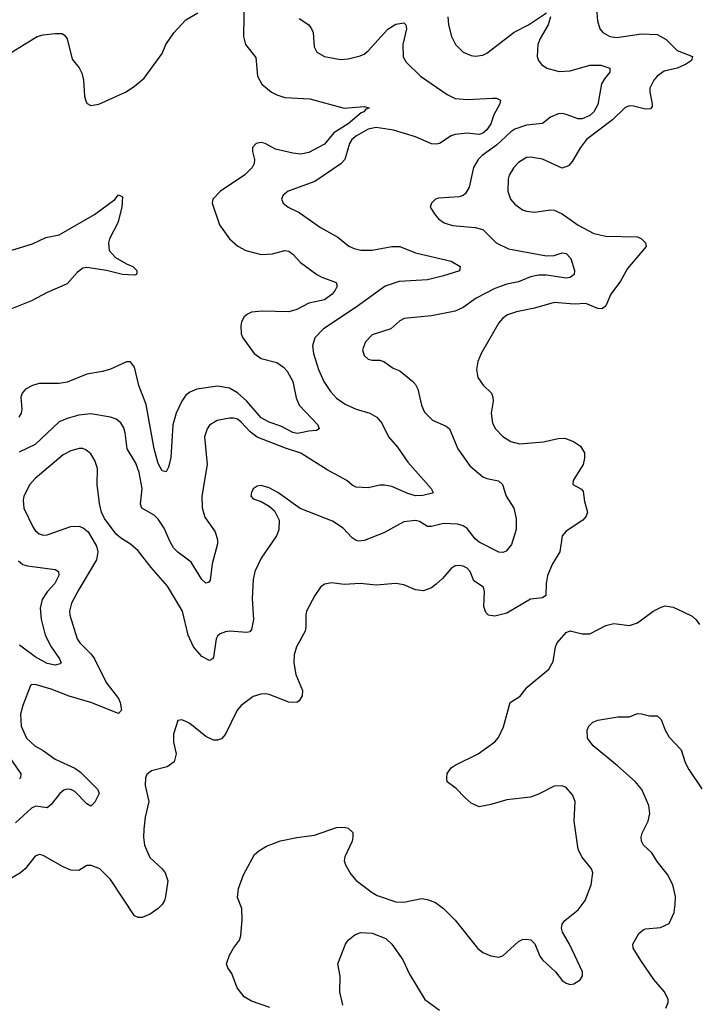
# Model space of a CAD drawing. Header units: inches. Extents: x 1245430 to 1420861, y 606325 to 671315.
# Tile 226 of 256: x 1346651 to 1350077, y 654026 to 658995. Entities that reach past the tile are written whole.
import ezdxf

# ---------------------------------------------------------------- set-up
doc = ezdxf.new("R2010")
doc.units = ezdxf.units.IN
doc.header["$MEASUREMENT"] = 0
doc.layers.add('B3645', color=7, linetype='Continuous')
doc.layers.add('B3655', color=7, linetype='Continuous')

msp = doc.modelspace()

# ---------------------------------------------------------------- linework, layer by layer
at = {"layer": 'B3645', "color": 5}
for points, elevation in [([(1347784.3, 659110), (1347781.6, 658910), (1347790.3, 658870), (1347844, 658804), (1347851.2, 658711.2), (1347873.4, 658670), (1347922.4, 658630), (1347950, 658615.5), (1347990, 658602.6), (1348116.4, 658596.4), (1348290, 658549.1), (1348390, 658557.6), (1348414.8, 658550), (1348397.6, 658542.4), (1348388.2, 658530), (1348375.5, 658524.5), (1348310.1, 658470), (1348236.2, 658423.8), (1348190, 658367.9), (1348110, 658324.3), (1348070, 658316.6), (1348030, 658321.1), (1347942.2, 658342.2), (1347890, 658370.4), (1347870, 658375), (1347845.7, 658370), (1347827.1, 658350), (1347825.8, 658330), (1347835.8, 658290), (1347834.4, 658270), (1347825, 658250), (1347788.3, 658211.7), (1347664.9, 658130), (1347626.7, 658090), (1347622.4, 658070), (1347660.2, 657960.2), (1347710.3, 657890), (1347751.8, 657851.8), (1347793.4, 657830), (1347870, 657811), (1347926.6, 657813.4), (1347990, 657830.3), (1348010, 657827.4), (1348030, 657812.2), (1348068.9, 657770), (1348151.5, 657710), (1348176, 657696), (1348248.9, 657668.9), (1348254.3, 657650), (1348243.9, 657630), (1348228.1, 657610), (1348190, 657581.2), (1348110, 657564.7), (1348050, 657532.2), (1348010, 657520.5), (1347874.8, 657525.2), (1347821.5, 657518.5), (1347800.5, 657510), (1347783.8, 657496.2), (1347770.3, 657470), (1347766.9, 657450), (1347769.1, 657410), (1347777.8, 657390), (1347834.3, 657310), (1347870, 657286.2), (1347950, 657265.5), (1347982.5, 657242.5), (1348001.8, 657221.8), (1348029.6, 657170), (1348046.8, 657086.8), (1348062.5, 657050), (1348156.5, 656950), (1348163.1, 656930), (1348150, 656921.5), (1348110, 656918.9), (1348070, 656909.9), (1348050, 656907.8), (1348030, 656912.1), (1347970, 656944.3), (1347910, 656964.1), (1347870, 656985.6), (1347797.6, 657070), (1347750, 657112), (1347710, 657135.1), (1347650, 657146.6), (1347545.5, 657130), (1347510, 657115.7), (1347490, 657099.8), (1347469.2, 657070.8), (1347440.4, 657010), (1347424.8, 656950), (1347413.9, 656786.1), (1347402.6, 656737.4), (1347390, 656714), (1347370, 656718.7), (1347350, 656755.6), (1347330, 656829.5), (1347290, 657053.6), (1347253.2, 657150), (1347230, 657241.2), (1347210, 657269.3), (1347190, 657269.5), (1347110, 657232), (1347070, 657219.3), (1346990, 657206), (1346890, 657166.6), (1346850, 657159.8), (1346750, 657159.8), (1346716.3, 657150), (1346680.4, 657130), (1346663.7, 657110), (1346657.4, 657090), (1346662.6, 657030), (1346659.2, 657010), (1346647.6, 656990)], 920), ([(1349563.1, 659050), (1349568.9, 658988.9), (1349580.4, 658950), (1349594.9, 658930), (1349630.2, 658910.2), (1349666.3, 658906.3), (1349790, 658923.3), (1349870, 658920.1), (1349914.6, 658894.6), (1349970, 658840.3), (1350000, 658828.6)], 980), ([(1346608.7, 658830), (1346739, 658910), (1346770, 658918.7), (1346830, 658926.4), (1346864.9, 658924.9), (1346876.7, 658916.7), (1346890, 658898), (1346916.7, 658796.7), (1346952.1, 658752), (1346965.3, 658725.3), (1346974, 658690), (1346977.6, 658610), (1346984.6, 658584.6), (1346992.4, 658572.4), (1347010, 658562), (1347050, 658568.7), (1347188, 658632), (1347230, 658659.5), (1347279.1, 658700.9), (1347370, 658825.5), (1347388.5, 658870), (1347430, 658928.8), (1347490, 658995.3), (1347550, 659030.4)], 920), ([(1349331.3, 659010), (1349318.8, 658970), (1349279.3, 658900.7), (1349266.8, 658870), (1349264.3, 658810), (1349270.2, 658790.2), (1349284.6, 658770), (1349312.7, 658750), (1349373.9, 658733.9), (1349430, 658738.1), (1349530, 658766.5), (1349585.2, 658765.2), (1349630.7, 658750), (1349630.6, 658730), (1349602.9, 658697.1), (1349588.2, 658671.8), (1349570, 658566.9), (1349550.1, 658530), (1349530, 658512.5), (1349490, 658495.8), (1349470, 658495.3), (1349410, 658517.4), (1349390, 658521.6), (1349370, 658519.8), (1349330, 658503.9), (1349290, 658471), (1349210, 658463.2), (1349150, 658442.2), (1349130, 658429), (1349058.6, 658361.4), (1348985.5, 658310), (1348965.2, 658290), (1348942.3, 658250), (1348920.6, 658150), (1348901.8, 658118.2), (1348890, 658108.4), (1348870, 658102.2), (1348764.7, 658095.3), (1348750.8, 658090), (1348730.7, 658070), (1348724, 658050), (1348748.2, 658010), (1348766, 657990), (1348794, 657970), (1348836.3, 657956.3), (1348950, 657946.7), (1348990, 657936.5), (1349056.4, 657870), (1349118.6, 657838.6), (1349310, 657803.5), (1349350, 657804.9), (1349390, 657818.5), (1349410, 657815.6), (1349432.8, 657790), (1349452.8, 657730), (1349450, 657709.7), (1349430, 657694), (1349410, 657690.9), (1349310, 657706.6), (1349270, 657705.9), (1349230, 657697.4), (1349170, 657672.8), (1349110, 657660.1), (1349050, 657639.2), (1348954.9, 657590), (1348890, 657543.5), (1348850, 657525.1), (1348730, 657500.5), (1348592.5, 657487.5), (1348570, 657475.1), (1348524.2, 657435.8), (1348430, 657404.2), (1348396.4, 657370), (1348381.6, 657330), (1348390, 657301), (1348410, 657282), (1348430, 657277.1), (1348470, 657277.1), (1348490, 657270.5), (1348537.3, 657237.3), (1348570, 657223), (1348636.3, 657170), (1348650, 657154), (1348661.1, 657130), (1348679, 657050), (1348695.3, 657015.3), (1348734.8, 656974.8), (1348803.9, 656943.9), (1348821.3, 656930), (1348862.8, 656830), (1348923.8, 656743.8), (1348988.6, 656688.6), (1349010, 656679.6), (1349067.6, 656667.6), (1349088.2, 656650), (1349106.7, 656590), (1349145.7, 656530), (1349157.4, 656477.4), (1349158.2, 656421.8), (1349133.9, 656346.1), (1349107.1, 656312.9), (1349090, 656305.8), (1349070, 656307.3), (1348970, 656359.3), (1348950, 656375.4), (1348910, 656427), (1348890, 656441.5), (1348861.2, 656450), (1348790, 656452.8), (1348730, 656437.7), (1348710, 656437.2), (1348670, 656462.4), (1348650, 656468), (1348590, 656460.5), (1348490, 656405.6), (1348390, 656367.7), (1348363.8, 656363.8), (1348350, 656367.1), (1348330, 656381.1), (1348284.7, 656430), (1348230, 656464.7), (1348067.8, 656527.8), (1347954, 656610), (1347910, 656632.7), (1347870, 656645.2), (1347850, 656641.2), (1347830, 656628), (1347821, 656610), (1347818, 656590), (1347830, 656578), (1347870, 656564), (1347910, 656540.7), (1347937, 656517), (1347961.6, 656470), (1347959.9, 656420.1), (1347948.2, 656390), (1347870, 656278), (1347838.7, 656210), (1347830.4, 656170), (1347824.9, 656075.1), (1347831.5, 655968.5), (1347822, 655918), (1347813.1, 655906.9), (1347797.6, 655902.4), (1347710, 655908.9), (1347690, 655906.6), (1347663.9, 655896.1), (1347650, 655883.6), (1347643.2, 655870), (1347630, 655779), (1347624.9, 655770), (1347610, 655762), (1347570, 655781.4), (1347527.8, 655830), (1347501.8, 655890), (1347472.7, 656010), (1347397.1, 656137.1), (1347314.7, 656230), (1347250, 656315.6), (1347211.3, 656348.7), (1347160.3, 656380.3), (1347138.8, 656398.8), (1347078.6, 656478.6), (1347064, 656510), (1347053.6, 656553.6), (1347042.4, 656650), (1347044.5, 656730), (1347030.6, 656770.6), (1347010, 656803.6), (1346985.3, 656825.3), (1346970, 656831), (1346950.9, 656830.9), (1346910, 656819.3), (1346870, 656799.3), (1346730, 656679.8), (1346702.2, 656650), (1346672.1, 656590), (1346668.4, 656570), (1346672.7, 656530), (1346716.8, 656436.8), (1346730, 656418), (1346750, 656400.9), (1346770, 656394), (1346790, 656396.1), (1346910, 656437.3), (1346950, 656439.5), (1346971.5, 656431.5), (1346997.1, 656410), (1347038.7, 656338.7), (1347046, 656310), (1347039, 656270), (1346950, 656120.4), (1346913.5, 656050), (1346902.7, 656010), (1346904.1, 655990), (1346940.9, 655870), (1346954.9, 655850), (1347010, 655795.6), (1347028.1, 655770), (1347087.8, 655650), (1347149.4, 655570), (1347158.3, 655550), (1347165.3, 655510), (1347150, 655493.3), (1347010, 655549.2), (1346901.1, 655581.1), (1346810, 655615.9), (1346730, 655639.5), (1346710, 655639), (1346705.5, 655634.5), (1346666.4, 655533.6), (1346655.4, 655490), (1346659, 655430), (1346686.2, 655370), (1346727.9, 655330), (1346770, 655307.7), (1346830, 655263.2), (1346930, 655217.4), (1346958.5, 655198.5), (1347045.3, 655110), (1347052, 655090), (1347030, 655046.6), (1347010, 655026.9), (1346990, 655037.6), (1346930, 655099.9), (1346910, 655110.4), (1346890, 655112.3), (1346873.8, 655106.2), (1346853.6, 655090), (1346810, 655034.2), (1346790, 655018), (1346733.3, 655026.7), (1346710, 655016.1), (1346630, 654942.9)], 960), ([(1348062, 659002), (1348110.2, 658970.2), (1348124.2, 658950), (1348132.4, 658930), (1348138.3, 658858.3), (1348151.6, 658831.6), (1348190.2, 658810.2), (1348270, 658794.4), (1348310, 658797.6), (1348370, 658813.4), (1348390, 658821.8), (1348410, 658837.6), (1348510, 658947.8), (1348550, 658972.3), (1348590, 658979.3), (1348600.5, 658970), (1348603.1, 658950), (1348585.3, 658870), (1348587.6, 658807.6), (1348601.5, 658781.5), (1348674, 658710), (1348810, 658617.4), (1348850, 658598), (1348910, 658593.1), (1349039.9, 658599.9), (1349058.6, 658598.6), (1349078.8, 658590), (1349075.5, 658570), (1349045.2, 658514.8), (1349029.2, 658470), (1349010, 658439.8), (1348990, 658422.6), (1348970, 658416.2), (1348910, 658423.4), (1348850, 658416.2), (1348830, 658408.8), (1348770, 658371), (1348753.6, 658366.4), (1348730, 658369.7), (1348650, 658404.8), (1348537.6, 658437.6), (1348450, 658451.1), (1348410, 658442.6), (1348352.2, 658410), (1348328.4, 658390), (1348316.3, 658370), (1348292.3, 658290), (1348272.4, 658267.6), (1348140.4, 658179.6), (1348006.8, 658130), (1347980.7, 658110), (1347973.4, 658090), (1347980.7, 658070), (1348006.8, 658050), (1348062.6, 658022.6), (1348170, 657947.4), (1348257.8, 657897.8), (1348312.1, 657852.1), (1348340, 657840), (1348372.7, 657832.7), (1348430, 657832.6), (1348530, 657850.2), (1348570, 657850.2), (1348650, 657819.3), (1348830, 657777.3), (1348874.4, 657750), (1348871.4, 657728.6), (1348790, 657702), (1348710, 657682.3), (1348566.3, 657673.7), (1348495.6, 657650), (1348350, 657545), (1348184.9, 657435.1), (1348141.5, 657390), (1348129, 657350), (1348134, 657310), (1348159.1, 657230), (1348185.8, 657170), (1348219.6, 657119.6), (1348250, 657086), (1348294.4, 657054.4), (1348349.4, 657029.4), (1348419.1, 657010), (1348454, 656990), (1348479, 656959), (1348513.7, 656890), (1348557.6, 656837.6), (1348610, 656762.6), (1348728.2, 656630), (1348739.3, 656610), (1348734.9, 656605.1), (1348685.5, 656594.5), (1348650, 656592.8), (1348610, 656603.4), (1348530, 656639.5), (1348493.3, 656646.6), (1348470, 656646.1), (1348410, 656632.4), (1348350, 656636.8), (1348330, 656646.9), (1348302.4, 656670), (1348202.9, 656722.9), (1348070, 656808.1), (1347992.8, 656832.8), (1347850, 656889), (1347815.1, 656915.1), (1347770, 656963.5), (1347750, 656978.5), (1347730, 656985.1), (1347710, 656985.1), (1347647.6, 656972.4), (1347610, 656949.5), (1347597, 656930), (1347584.6, 656890), (1347596.9, 656750), (1347571, 656590), (1347571.9, 656531.9), (1347585.1, 656485.1), (1347638.3, 656410), (1347650.2, 656370), (1347650.2, 656349.8), (1347622.6, 656250), (1347612.4, 656167.6), (1347604.9, 656155.1), (1347590, 656152), (1347570, 656169.6), (1347517, 656257), (1347450, 656307.6), (1347427.8, 656330), (1347410, 656359.7), (1347380.9, 656430), (1347350, 656474.7), (1347330, 656494.1), (1347267.1, 656530), (1347261, 656550), (1347269.8, 656630), (1347254, 656710), (1347237.3, 656757.3), (1347192.9, 656830), (1347184.2, 656910), (1347176.3, 656936.3), (1347161.1, 656961.1), (1347138.7, 656978.7), (1347109.8, 656989.8), (1347010, 657005.8), (1346950, 656999.8), (1346890, 656983.1), (1346850, 656965.1), (1346730, 656851.5), (1346647.7, 656812.3)], 940), ([(1348813, 659010), (1348815.5, 658970), (1348830.3, 658910), (1348852, 658870), (1348890, 658832), (1348930, 658814.6), (1348950, 658811.8), (1348990, 658816.5), (1349010, 658826.3), (1349147.8, 658932.2), (1349219.6, 658970), (1349310, 659030.4)], 960), ([(1350000, 658764.1), (1349970, 658750.6), (1349905.1, 658734.9), (1349870, 658710.6), (1349852.7, 658690), (1349832.8, 658650), (1349832.6, 658630), (1349844.9, 658570), (1349843.4, 658556.6), (1349835.3, 658544.7), (1349810, 658543.9), (1349750, 658559.3), (1349730, 658559.8), (1349708.1, 658551.9), (1349643.9, 658490), (1349512.4, 658390), (1349482.4, 658350), (1349440.4, 658279.6), (1349421.6, 658258.4), (1349390, 658246.9), (1349290, 658291.6), (1349230, 658301.8), (1349210, 658299.3), (1349170, 658275.3), (1349146.5, 658250), (1349122.3, 658210), (1349116.5, 658190), (1349116.1, 658130), (1349129, 658090), (1349150, 658063.6), (1349190, 658036.5), (1349210, 658029.1), (1349250, 658024.4), (1349330, 658035.6), (1349350, 658034.6), (1349390, 658015.6), (1349470, 657958.6), (1349550, 657916.9), (1349610, 657902.3), (1349770, 657899), (1349790.4, 657890), (1349810.5, 657870), (1349813, 657850), (1349720, 657740), (1349684.2, 657675.8), (1349636.1, 657610), (1349610, 657551.8), (1349598.2, 657541.8), (1349590, 657536.9), (1349570, 657537.7), (1349510, 657562.7), (1349450, 657559.8), (1349350, 657568), (1349250, 657539.4), (1349158.5, 657521.5), (1349113.5, 657506.5), (1349090.2, 657489.8), (1349070, 657465.6), (1348980.3, 657310), (1348964.2, 657270), (1348957, 657230), (1348964.4, 657190), (1348990.2, 657150.2), (1349033.1, 657110), (1349040.3, 657090), (1349041.3, 657070), (1349032.1, 657010), (1349038.8, 656958.8), (1349052.8, 656930), (1349090, 656891.5), (1349130, 656865.8), (1349174.5, 656854.5), (1349294.8, 656865.2), (1349370, 656882), (1349402.8, 656882.8), (1349446.4, 656866.4), (1349483, 656843), (1349502.8, 656810), (1349503, 656783), (1349496, 656750), (1349444.9, 656670), (1349444, 656650), (1349486.9, 656626.9), (1349494.9, 656614.9), (1349503.2, 656563.2), (1349518, 656510), (1349510.5, 656490), (1349493.4, 656470), (1349410, 656414.5), (1349390.5, 656390), (1349377.6, 656310), (1349340.3, 656250), (1349316.5, 656190), (1349309, 656150), (1349306.8, 656090), (1349290, 656078), (1349230, 656071.6), (1349110, 656000.7), (1349050, 655985.6), (1349018, 655990), (1349004.2, 656004.2), (1348994.5, 656034.5), (1348998, 656110), (1348991.8, 656131.8), (1348943.6, 656163.6), (1348924.5, 656210), (1348910, 656226.6), (1348890, 656237), (1348870, 656240.9), (1348850, 656239.3), (1348830, 656226), (1348785.2, 656174.8), (1348753.7, 656146.3), (1348730, 656128.3), (1348690, 656112.8), (1348650, 656117.4), (1348590, 656143.5), (1348550, 656149.7), (1348450, 656142.2), (1348370, 656149.7), (1348290, 656144.4), (1348227.3, 656152.7), (1348190, 656146), (1348170, 656131.5), (1348140.3, 656090), (1348099.6, 656010), (1348095.6, 655990), (1348096.5, 655930), (1348091.8, 655910), (1348048.9, 655830), (1348037.3, 655790), (1348034.7, 655750), (1348044.7, 655690), (1348078.3, 655610), (1348077.1, 655582.9), (1348062.6, 655557.4), (1348050, 655549.5), (1348010, 655551), (1347910.4, 655589.6), (1347890, 655592.4), (1347867.8, 655592.2), (1347830, 655579.6), (1347770, 655533.6), (1347748.5, 655510), (1347690, 655389.5), (1347670, 655366), (1347650, 655358.7), (1347630, 655359.7), (1347590, 655378), (1347510, 655442.7), (1347490, 655454), (1347470, 655462), (1347450, 655458), (1347428.4, 655390), (1347427, 655350), (1347441.6, 655290), (1347430.8, 655250), (1347395.3, 655224.7), (1347316, 655204), (1347293.4, 655186.6), (1347286.7, 655170), (1347284.9, 655130), (1347302.8, 655050), (1347285, 654970), (1347277.2, 654910), (1347276.2, 654870), (1347281.8, 654830), (1347307.3, 654767.3), (1347370.4, 654710), (1347386, 654690), (1347399.1, 654650), (1347388, 654570), (1347383, 654550), (1347370.6, 654530), (1347350.8, 654510), (1347310, 654480.9), (1347270, 654464.5), (1347250, 654464.5), (1347230, 654473.2), (1347110, 654656.3), (1347055.6, 654710), (1347012.8, 654727.2), (1346990, 654727.3), (1346950, 654702.4), (1346910, 654702.6), (1346870, 654720.4), (1346770, 654778), (1346750, 654781.6), (1346730, 654774), (1346679, 654710), (1346654.6, 654690), (1346590, 654651.5)], 980), ([(1346550, 657813.1), (1346716.3, 657863.7), (1346783.4, 657896.6), (1346850.7, 657909.3), (1347028, 658012), (1347131.6, 658088.4), (1347150, 658110.7), (1347170, 658102), (1347167, 658050), (1347146.9, 657970), (1347104, 657890), (1347099.8, 657870), (1347103.6, 657830), (1347135.3, 657795.3), (1347190, 657763.7), (1347223, 657750), (1347243, 657730), (1347242.8, 657717.2), (1347241, 657710), (1347230, 657706), (1347170, 657709.7), (1347088.8, 657728.8), (1346990, 657744.2), (1346970, 657741.1), (1346940.6, 657719.4), (1346890, 657661.5), (1346790, 657618.1), (1346710, 657576.6), (1346550, 657512.2)], 880), ([(1346644.8, 656264.8), (1346666.7, 656246.7), (1346690, 656239), (1346830, 656220.8), (1346846.7, 656210), (1346849.1, 656190), (1346828.5, 656150), (1346790, 656107.7), (1346764.1, 656070), (1346754.8, 656025.2), (1346758.8, 655970), (1346780.4, 655890), (1346810.7, 655830), (1346851.8, 655770), (1346860.3, 655750), (1346856, 655744), (1346830, 655737.3), (1346790, 655745.5), (1346730, 655780.1), (1346650, 655838.8)], 940), ([(1347913.2, 654010), (1347821.3, 654041.3), (1347784.2, 654064.2), (1347749.6, 654110), (1347721.5, 654181.5), (1347702.7, 654210), (1347696, 654230), (1347710, 654274.8), (1347729.7, 654310.3), (1347760.9, 654350), (1347767.5, 654372.5), (1347774.2, 654454.2), (1347773.2, 654510), (1347750, 654566), (1347756.2, 654610), (1347781.1, 654678.9), (1347837, 654783), (1347858.4, 654801.6), (1347896.4, 654823.6), (1347968.5, 654851.5), (1348050, 654868.8), (1348140.1, 654879.9), (1348250, 654919.1), (1348290, 654920.7), (1348310, 654914.8), (1348332.8, 654892.8), (1348333.4, 654870), (1348330.4, 654850), (1348292, 654770), (1348288.9, 654750), (1348295.8, 654730), (1348322.7, 654682.7), (1348350, 654650.4), (1348430, 654590.6), (1348455.6, 654575.6), (1348550, 654542.8), (1348590, 654542), (1348679.5, 654559.5), (1348710, 654554.9), (1348750, 654540.5), (1348790, 654510.4), (1348850, 654450.4), (1348962, 654310), (1348990, 654288.2), (1349030.3, 654270.3), (1349070, 654263.7), (1349089.7, 654270.3), (1349170, 654343.1), (1349190, 654353.7), (1349210, 654355.8), (1349231.7, 654351.7), (1349251.7, 654331.7), (1349277.4, 654270), (1349290.3, 654250), (1349356.4, 654190), (1349390, 654146.4), (1349410, 654132.7), (1349430, 654126.4), (1349448, 654130), (1349481.2, 654150), (1349492, 654170), (1349492, 654190), (1349426.3, 654330), (1349391.3, 654390), (1349385.6, 654410), (1349389.6, 654430), (1349402.9, 654450), (1349470, 654502.4), (1349505.1, 654550), (1349536.3, 654630), (1349545.1, 654690), (1349538.4, 654710), (1349489.6, 654770), (1349469.7, 654810), (1349449.7, 654950), (1349455.6, 655050), (1349442.7, 655082.7), (1349410, 655120.9), (1349389.5, 655129.5), (1349350, 655127.3), (1349270, 655086), (1349230, 655071.2), (1349110, 655058.9), (1349030, 655034.3), (1348970, 655022.9), (1348930, 655042), (1348898, 655070), (1348855.2, 655115.2), (1348810, 655149.3), (1348807.6, 655167.6), (1348810, 655191), (1348830, 655219.1), (1348850, 655234), (1348965.2, 655290), (1349049.6, 655350.4), (1349067.9, 655372.1), (1349093.9, 655426.1), (1349127.8, 655550), (1349178, 655582), (1349213.4, 655626.6), (1349322.3, 655717.7), (1349343.8, 655756.2), (1349356.3, 655830), (1349364.2, 655850), (1349410, 655902), (1349430, 655910.4), (1349490, 655895.8), (1349530, 655896.4), (1349610, 655937.6), (1349650, 655948.5), (1349730, 655938), (1349770, 655950.7), (1349849.4, 656010), (1349890, 656030.3), (1349910, 656036.5), (1349950, 656030.3), (1350000, 656007)], 980), ([(1349913.6, 654006.4), (1349924.7, 654035.3), (1349925.2, 654050), (1349906, 654090), (1349852.2, 654152.2), (1349786.8, 654246.8), (1349748, 654310), (1349746, 654330), (1349776.6, 654383.4), (1349797.8, 654402.2), (1349810, 654407.8), (1349885.7, 654414.3), (1349930, 654434), (1349954.3, 654490), (1349961, 654530), (1349961.5, 654570), (1349948.7, 654630), (1349921.9, 654681.9), (1349870, 654746.6), (1349842.4, 654790), (1349800.5, 654830), (1349789.7, 654850), (1349788.2, 654870), (1349793.1, 654890), (1349824.2, 654950), (1349832.1, 654990), (1349827.1, 655030), (1349792.4, 655110), (1349758.9, 655150), (1349669.7, 655230), (1349545.4, 655330), (1349518.3, 655370), (1349515.4, 655410), (1349523.5, 655430), (1349544.5, 655450), (1349570, 655460.3), (1349670, 655476.4), (1349730, 655476.3), (1349770, 655493.4), (1349790, 655493), (1349830, 655482), (1349870, 655482), (1349890, 655462.8), (1349910.2, 655410), (1349930, 655373.7), (1349990.2, 655310), (1350000, 655279)], 960), ([(1346546, 655350), (1346657, 655190), (1346655.8, 655170), (1346650, 655164.2)], 940), ([(1348282.4, 654022.4), (1348268, 654090), (1348269, 654169), (1348258, 654230), (1348296, 654330), (1348309.6, 654350.4), (1348342.4, 654377.6), (1348371.5, 654388.5), (1348430, 654384.7), (1348499, 654359), (1348530.2, 654330), (1348586, 654250), (1348618.7, 654178.7), (1348697.1, 654050), (1348770, 653996.4)], 960)]:
    msp.add_lwpolyline(points, dxfattribs=dict(at, elevation=elevation))
at = {"layer": 'B3655', "color": 5}
for points, elevation in [([(1350000, 658828.6), (1350047.7, 658810), (1350043.1, 658790), (1350013.1, 658770), (1350000, 658764.1)], 980), ([(1350000, 656007), (1350045.7, 655985.7), (1350067, 655967), (1350083.8, 655943.8)], 980), ([(1350000, 655279), (1350010, 655247.3), (1350030, 655210.5), (1350094.1, 655114.1)], 960)]:
    msp.add_lwpolyline(points, dxfattribs=dict(at, elevation=elevation))

doc.saveas('drawing.dxf')
